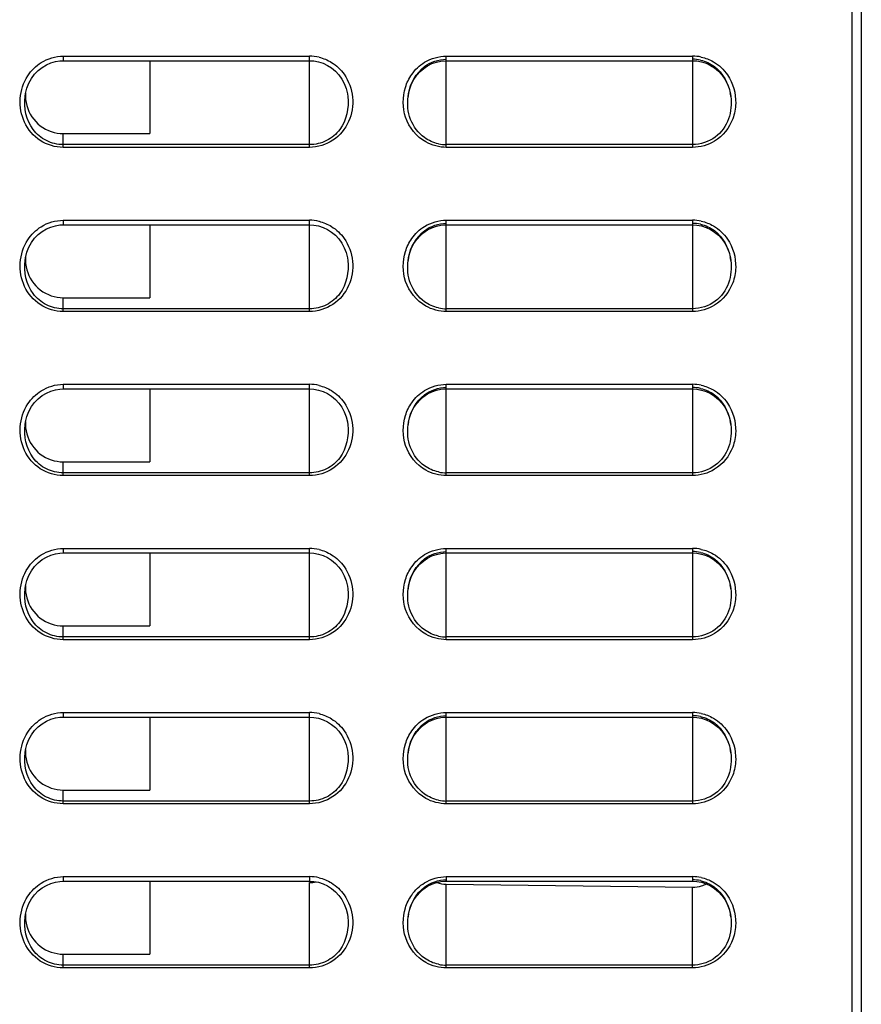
# Model space of a CAD drawing. Header units: millimetres. Extents: x 0 to 1400, y 0 to 1300.
# Tile 71 of 78: x 834 to 880, y 725 to 779. Entities that reach past the tile are written whole.
import ezdxf

# ---------------------------------------------------------------- set-up
doc = ezdxf.new("R2010")
doc.units = ezdxf.units.MM
doc.header["$LTSCALE"] = 84.740741
doc.layers.add('00_COMPONENTS', color=7, linetype='CONTINUOUS')

msp = doc.modelspace()

# ---------------------------------------------------------------- linework, layer by layer
at = {"layer": '00_COMPONENTS', "color": 7, "linetype": 'CONTINUOUS'}
for p, q in [((879.667, 482.863), (879.667, 851.363)), ((880.167, 851.363), (880.167, 361.363)), ((835.043, 775.847), (835.261, 776.018)), ((835.261, 776.018), (835.495, 776.157)), ((835.495, 776.157), (835.738, 776.262)), ((835.738, 776.262), (835.985, 776.335)), ((835.985, 776.335), (836.232, 776.375)), ((836.232, 776.375), (836.417, 776.384)), ((836.417, 776.384), (849.917, 776.384)), ((841.167, 776.384), (841.167, 772.384)), ((849.917, 776.384), (850.155, 776.37)), ((850.155, 776.37), (850.412, 776.323)), ((850.412, 776.323), (850.662, 776.242)), ((850.662, 776.242), (850.902, 776.128)), ((850.902, 776.128), (851.127, 775.983)), ((851.127, 775.983), (851.334, 775.808)), ((856.175, 775.958), (856.393, 776.105)), ((856.393, 776.105), (856.626, 776.222)), ((856.626, 776.222), (856.87, 776.308)), ((856.87, 776.308), (857.122, 776.363)), ((857.122, 776.363), (857.379, 776.384)), ((857.379, 776.384), (857.417, 776.384)), ((857.417, 776.384), (870.917, 776.384)), ((870.917, 776.384), (871.155, 776.37)), ((871.155, 776.37), (871.412, 776.323)), ((871.412, 776.323), (871.662, 776.242)), ((871.662, 776.242), (871.902, 776.128)), ((871.902, 776.128), (872.127, 775.983)), ((872.127, 775.983), (872.334, 775.808)), ((834.675, 775.41), (834.847, 775.643)), ((834.847, 775.643), (835.043, 775.847)), ((851.334, 775.808), (851.519, 775.606)), ((851.519, 775.606), (851.68, 775.379)), ((855.642, 775.357), (855.797, 775.582)), ((855.797, 775.582), (855.975, 775.783)), ((855.975, 775.783), (856.175, 775.958)), ((872.334, 775.808), (872.519, 775.606)), ((872.519, 775.606), (872.68, 775.379)), ((834.423, 774.874), (834.533, 775.152)), ((834.533, 775.152), (834.675, 775.41)), ((851.68, 775.379), (851.814, 775.129)), ((851.814, 775.129), (851.918, 774.859)), ((855.413, 774.846), (855.513, 775.111)), ((855.513, 775.111), (855.642, 775.357)), ((872.68, 775.379), (872.814, 775.128)), ((872.814, 775.128), (872.918, 774.858)), ((834.321, 774.418), (834.347, 774.58)), ((834.347, 774.58), (834.423, 774.874)), ((851.918, 774.859), (851.99, 774.573)), ((851.99, 774.573), (852.014, 774.419)), ((855.321, 774.418), (855.344, 774.566)), ((855.321, 774.418), (855.322, 774.427)), ((855.344, 774.566), (855.413, 774.846)), ((872.918, 774.858), (872.99, 774.572)), ((872.99, 774.572), (873.014, 774.418)), ((873.013, 774.427), (873.014, 774.419)), ((836.417, 772.384), (841.167, 772.384)), ((835.985, 767.335), (836.232, 767.375)), ((836.232, 767.375), (836.417, 767.384)), ((836.417, 767.384), (849.917, 767.384)), ((841.167, 767.384), (841.167, 763.384)), ((849.917, 767.384), (850.155, 767.37)), ((850.155, 767.37), (850.412, 767.323)), ((856.87, 767.308), (857.122, 767.363)), ((857.122, 767.363), (857.379, 767.384)), ((857.379, 767.384), (857.417, 767.384)), ((857.417, 767.384), (870.917, 767.384)), ((870.917, 767.384), (871.155, 767.37)), ((871.155, 767.37), (871.412, 767.323)), ((834.847, 766.643), (835.043, 766.847)), ((835.043, 766.847), (835.261, 767.018)), ((835.261, 767.018), (835.495, 767.157)), ((835.495, 767.157), (835.738, 767.262)), ((835.738, 767.262), (835.985, 767.335)), ((850.412, 767.323), (850.662, 767.242)), ((850.662, 767.242), (850.902, 767.128)), ((850.902, 767.128), (851.127, 766.983)), ((851.127, 766.983), (851.334, 766.808)), ((851.334, 766.808), (851.519, 766.606)), ((855.975, 766.783), (856.175, 766.958)), ((856.175, 766.958), (856.393, 767.105)), ((856.393, 767.105), (856.626, 767.222)), ((856.626, 767.222), (856.87, 767.308)), ((871.412, 767.323), (871.662, 767.242)), ((871.662, 767.242), (871.902, 767.128)), ((871.902, 767.128), (872.127, 766.983)), ((872.127, 766.983), (872.334, 766.808)), ((872.334, 766.808), (872.519, 766.606)), ((834.533, 766.152), (834.675, 766.41)), ((834.675, 766.41), (834.847, 766.643)), ((851.519, 766.606), (851.68, 766.379)), ((851.68, 766.379), (851.814, 766.129)), ((855.513, 766.111), (855.642, 766.357)), ((855.642, 766.357), (855.797, 766.582)), ((855.797, 766.582), (855.975, 766.783)), ((872.519, 766.606), (872.68, 766.379)), ((872.68, 766.379), (872.814, 766.128)), ((834.347, 765.58), (834.423, 765.874)), ((834.423, 765.874), (834.533, 766.152)), ((851.814, 766.129), (851.918, 765.859)), ((851.918, 765.859), (851.99, 765.573)), ((855.344, 765.566), (855.413, 765.846)), ((855.413, 765.846), (855.513, 766.111)), ((872.814, 766.128), (872.918, 765.858)), ((872.918, 765.858), (872.99, 765.572)), ((834.321, 765.418), (834.347, 765.58)), ((851.99, 765.573), (852.014, 765.419)), ((855.321, 765.418), (855.344, 765.566)), ((855.321, 765.418), (855.322, 765.427)), ((872.99, 765.572), (873.014, 765.418)), ((873.013, 765.427), (873.014, 765.419)), ((836.417, 763.384), (841.167, 763.384)), ((835.495, 758.157), (835.738, 758.262)), ((835.738, 758.262), (835.985, 758.335)), ((835.985, 758.335), (836.232, 758.375)), ((836.232, 758.375), (836.417, 758.384)), ((836.417, 758.384), (849.917, 758.384)), ((841.167, 758.384), (841.167, 754.384)), ((849.917, 758.384), (850.155, 758.37)), ((850.155, 758.37), (850.412, 758.323)), ((850.412, 758.323), (850.662, 758.242)), ((850.662, 758.242), (850.902, 758.128)), ((856.393, 758.105), (856.626, 758.222)), ((856.626, 758.222), (856.87, 758.308)), ((856.87, 758.308), (857.122, 758.363)), ((857.122, 758.363), (857.379, 758.384)), ((857.379, 758.384), (857.417, 758.384)), ((857.417, 758.384), (870.917, 758.384)), ((870.917, 758.384), (871.155, 758.37)), ((871.155, 758.37), (871.412, 758.323)), ((871.412, 758.323), (871.662, 758.242)), ((871.662, 758.242), (871.902, 758.128)), ((834.675, 757.41), (834.847, 757.643)), ((834.847, 757.643), (835.043, 757.847)), ((835.043, 757.847), (835.261, 758.018)), ((835.261, 758.018), (835.495, 758.157)), ((850.902, 758.128), (851.127, 757.983)), ((851.127, 757.983), (851.334, 757.808)), ((851.334, 757.808), (851.519, 757.606)), ((855.797, 757.582), (855.975, 757.783)), ((855.975, 757.783), (856.175, 757.958)), ((856.175, 757.958), (856.393, 758.105)), ((871.902, 758.128), (872.127, 757.983)), ((872.127, 757.983), (872.334, 757.808)), ((872.334, 757.808), (872.519, 757.606)), ((834.423, 756.874), (834.533, 757.152)), ((834.533, 757.152), (834.675, 757.41)), ((851.519, 757.606), (851.68, 757.379)), ((851.68, 757.379), (851.814, 757.129)), ((851.814, 757.129), (851.918, 756.859)), ((855.413, 756.846), (855.513, 757.111)), ((855.513, 757.111), (855.642, 757.357)), ((855.642, 757.357), (855.797, 757.582)), ((872.519, 757.606), (872.68, 757.379)), ((872.68, 757.379), (872.814, 757.128)), ((872.814, 757.128), (872.918, 756.858)), ((834.321, 756.418), (834.347, 756.58)), ((834.347, 756.58), (834.423, 756.874)), ((851.918, 756.859), (851.99, 756.573)), ((851.99, 756.573), (852.014, 756.419)), ((855.321, 756.418), (855.344, 756.566)), ((855.344, 756.566), (855.413, 756.846)), ((872.918, 756.858), (872.99, 756.572)), ((872.99, 756.572), (873.014, 756.418)), ((855.321, 756.418), (855.322, 756.427)), ((873.013, 756.427), (873.014, 756.419)), ((836.417, 754.384), (841.167, 754.384)), ((835.043, 748.847), (835.261, 749.018)), ((835.261, 749.018), (835.495, 749.157)), ((835.495, 749.157), (835.738, 749.262)), ((835.738, 749.262), (835.985, 749.335)), ((835.985, 749.335), (836.232, 749.375)), ((836.232, 749.375), (836.417, 749.384)), ((836.417, 749.384), (849.917, 749.384)), ((841.167, 749.384), (841.167, 745.384)), ((849.917, 749.384), (850.155, 749.37)), ((850.155, 749.37), (850.412, 749.323)), ((850.412, 749.323), (850.662, 749.242)), ((850.662, 749.242), (850.902, 749.128)), ((850.902, 749.128), (851.127, 748.983)), ((851.127, 748.983), (851.334, 748.808)), ((856.175, 748.958), (856.393, 749.105)), ((856.393, 749.105), (856.626, 749.222)), ((856.626, 749.222), (856.87, 749.308)), ((856.87, 749.308), (857.122, 749.363)), ((857.122, 749.363), (857.379, 749.384)), ((857.379, 749.384), (857.417, 749.384)), ((857.417, 749.384), (870.917, 749.384)), ((870.917, 749.384), (871.155, 749.37)), ((871.155, 749.37), (871.412, 749.323)), ((871.412, 749.323), (871.662, 749.242)), ((871.662, 749.242), (871.902, 749.128)), ((871.902, 749.128), (872.127, 748.983)), ((872.127, 748.983), (872.334, 748.808)), ((834.675, 748.41), (834.847, 748.643)), ((834.847, 748.643), (835.043, 748.847)), ((851.334, 748.808), (851.519, 748.606)), ((851.519, 748.606), (851.68, 748.379)), ((855.642, 748.357), (855.797, 748.582)), ((855.797, 748.582), (855.975, 748.783)), ((855.975, 748.783), (856.175, 748.958)), ((872.334, 748.808), (872.519, 748.606)), ((872.519, 748.606), (872.68, 748.379)), ((834.423, 747.874), (834.533, 748.152)), ((834.533, 748.152), (834.675, 748.41)), ((851.68, 748.379), (851.814, 748.129)), ((851.814, 748.129), (851.918, 747.859)), ((855.413, 747.846), (855.513, 748.111)), ((855.513, 748.111), (855.642, 748.357)), ((872.68, 748.379), (872.814, 748.128)), ((872.814, 748.128), (872.918, 747.858)), ((834.321, 747.418), (834.347, 747.58)), ((834.347, 747.58), (834.423, 747.874)), ((851.918, 747.859), (851.99, 747.573)), ((851.99, 747.573), (852.014, 747.419)), ((855.321, 747.418), (855.344, 747.566)), ((855.321, 747.418), (855.322, 747.427)), ((855.344, 747.566), (855.413, 747.846)), ((872.918, 747.858), (872.99, 747.572)), ((872.99, 747.572), (873.014, 747.418)), ((873.013, 747.427), (873.014, 747.419)), ((836.417, 745.384), (841.167, 745.384)), ((835.985, 740.335), (836.232, 740.375)), ((836.232, 740.375), (836.417, 740.384)), ((836.417, 740.384), (849.917, 740.384)), ((841.167, 740.384), (841.167, 736.384)), ((849.917, 740.384), (850.155, 740.37)), ((850.155, 740.37), (850.412, 740.323)), ((856.87, 740.308), (857.122, 740.363)), ((857.122, 740.363), (857.379, 740.384)), ((857.379, 740.384), (857.417, 740.384)), ((857.417, 740.384), (870.917, 740.384)), ((870.917, 740.384), (871.155, 740.37)), ((871.155, 740.37), (871.412, 740.323)), ((834.847, 739.643), (835.043, 739.847)), ((835.043, 739.847), (835.261, 740.018)), ((835.261, 740.018), (835.495, 740.157)), ((835.495, 740.157), (835.738, 740.262)), ((835.738, 740.262), (835.985, 740.335)), ((850.412, 740.323), (850.662, 740.242)), ((850.662, 740.242), (850.902, 740.128)), ((850.902, 740.128), (851.127, 739.983)), ((851.127, 739.983), (851.334, 739.808)), ((851.334, 739.808), (851.519, 739.606)), ((855.975, 739.783), (856.175, 739.958)), ((856.175, 739.958), (856.393, 740.105)), ((856.393, 740.105), (856.626, 740.222)), ((856.626, 740.222), (856.87, 740.308)), ((871.412, 740.323), (871.662, 740.242)), ((871.662, 740.242), (871.902, 740.128)), ((871.902, 740.128), (872.127, 739.983)), ((872.127, 739.983), (872.334, 739.808)), ((872.334, 739.808), (872.519, 739.606)), ((834.533, 739.152), (834.675, 739.41)), ((834.675, 739.41), (834.847, 739.643)), ((851.519, 739.606), (851.68, 739.379)), ((851.68, 739.379), (851.814, 739.129)), ((855.513, 739.111), (855.642, 739.357)), ((855.642, 739.357), (855.797, 739.582)), ((855.797, 739.582), (855.975, 739.783)), ((872.519, 739.606), (872.68, 739.379)), ((872.68, 739.379), (872.814, 739.128)), ((834.347, 738.58), (834.423, 738.874)), ((834.423, 738.874), (834.533, 739.152)), ((851.814, 739.129), (851.918, 738.859)), ((851.918, 738.859), (851.99, 738.573)), ((855.344, 738.566), (855.413, 738.846)), ((855.413, 738.846), (855.513, 739.111)), ((872.814, 739.128), (872.918, 738.858)), ((872.918, 738.858), (872.99, 738.572)), ((834.321, 738.418), (834.347, 738.58)), ((851.99, 738.573), (852.014, 738.419)), ((855.321, 738.418), (855.344, 738.566)), ((855.321, 738.418), (855.322, 738.427)), ((872.99, 738.572), (873.014, 738.418)), ((873.013, 738.427), (873.014, 738.419)), ((836.417, 736.384), (841.167, 736.384)), ((835.495, 731.157), (835.738, 731.262)), ((835.738, 731.262), (835.985, 731.335)), ((835.985, 731.335), (836.232, 731.375)), ((836.232, 731.375), (836.417, 731.384)), ((836.417, 731.384), (849.917, 731.384)), ((841.167, 731.384), (841.167, 727.384)), ((849.917, 731.384), (850.155, 731.37)), ((850.155, 731.37), (850.412, 731.323)), ((850.412, 731.323), (850.662, 731.242)), ((850.662, 731.242), (850.902, 731.128)), ((856.393, 731.105), (856.626, 731.222)), ((856.626, 731.222), (856.87, 731.308)), ((856.87, 731.308), (857.122, 731.363)), ((857.122, 731.363), (857.379, 731.384)), ((857.379, 731.384), (857.417, 731.384)), ((857.417, 731.384), (870.917, 731.384)), ((857.417, 731.219), (870.917, 731.061)), ((870.917, 731.384), (871.155, 731.37)), ((871.155, 731.37), (871.412, 731.323)), ((871.412, 731.323), (871.662, 731.241)), ((871.662, 731.241), (871.902, 731.128)), ((834.675, 730.41), (834.847, 730.643)), ((834.847, 730.643), (835.043, 730.847)), ((835.043, 730.847), (835.261, 731.018)), ((835.261, 731.018), (835.495, 731.157)), ((850.902, 731.128), (851.127, 730.983)), ((851.127, 730.983), (851.334, 730.808)), ((851.334, 730.808), (851.519, 730.606)), ((855.796, 730.581), (855.975, 730.783)), ((855.975, 730.783), (856.175, 730.958)), ((856.175, 730.958), (856.393, 731.105)), ((871.902, 731.128), (872.127, 730.983)), ((872.127, 730.983), (872.334, 730.808)), ((872.334, 730.808), (872.519, 730.605)), ((834.423, 729.874), (834.533, 730.152)), ((834.533, 730.152), (834.675, 730.41)), ((851.519, 730.606), (851.68, 730.379)), ((851.68, 730.379), (851.814, 730.129)), ((851.814, 730.129), (851.918, 729.859)), ((855.413, 729.846), (855.513, 730.111)), ((855.513, 730.111), (855.642, 730.357)), ((855.642, 730.357), (855.796, 730.581)), ((872.519, 730.605), (872.68, 730.378)), ((872.68, 730.378), (872.814, 730.128)), ((872.814, 730.128), (872.918, 729.858)), ((834.321, 729.418), (834.347, 729.58)), ((834.347, 729.58), (834.423, 729.874)), ((851.918, 729.859), (851.99, 729.573)), ((851.99, 729.573), (852.014, 729.419)), ((855.321, 729.418), (855.344, 729.566)), ((855.344, 729.566), (855.413, 729.846)), ((872.918, 729.858), (872.99, 729.572)), ((872.99, 729.572), (873.014, 729.418)), ((855.321, 729.418), (855.322, 729.427)), ((873.013, 729.427), (873.014, 729.419)), ((836.417, 727.384), (841.167, 727.384))]:
    msp.add_line(p, q, dxfattribs=at)
at = {"layer": '00_COMPONENTS', "color": 9, "linetype": 'CONTINUOUS'}
for p, q in [((836.417, 776.634), (836.417, 776.384)), ((836.417, 776.634), (849.917, 776.634)), ((849.917, 771.63), (849.917, 776.634)), ((857.417, 771.63), (857.417, 776.634)), ((857.417, 776.634), (870.917, 776.634)), ((870.917, 776.634), (870.917, 771.63)), ((834.321, 774.418), (834.322, 774.425)), ((852.013, 774.427), (852.014, 774.419)), ((836.417, 771.63), (836.417, 772.384)), ((849.917, 771.779), (836.417, 771.779)), ((870.917, 771.779), (857.417, 771.779)), ((849.917, 771.63), (836.417, 771.63)), ((870.917, 771.63), (857.417, 771.63)), ((836.417, 767.634), (836.417, 767.384)), ((836.417, 767.634), (849.917, 767.634)), ((849.917, 762.63), (849.917, 767.634)), ((857.417, 762.63), (857.417, 767.634)), ((857.417, 767.634), (870.917, 767.634)), ((870.917, 767.634), (870.917, 762.63)), ((834.321, 765.418), (834.322, 765.425)), ((852.013, 765.427), (852.014, 765.419)), ((836.417, 762.63), (836.417, 763.384)), ((849.917, 762.779), (836.417, 762.779)), ((849.917, 762.63), (836.417, 762.63)), ((870.917, 762.779), (857.417, 762.779)), ((870.917, 762.63), (857.417, 762.63)), ((836.417, 758.634), (849.917, 758.634)), ((836.417, 758.634), (836.417, 758.384)), ((849.917, 753.63), (849.917, 758.634)), ((857.417, 758.634), (870.917, 758.634)), ((857.417, 753.63), (857.417, 758.634)), ((870.917, 758.634), (870.917, 753.63)), ((834.321, 756.418), (834.322, 756.425)), ((852.013, 756.427), (852.014, 756.419)), ((836.417, 753.63), (836.417, 754.384)), ((849.917, 753.779), (836.417, 753.779)), ((849.917, 753.63), (836.417, 753.63)), ((870.917, 753.779), (857.417, 753.779)), ((870.917, 753.63), (857.417, 753.63)), ((836.417, 749.634), (849.917, 749.634)), ((836.417, 749.634), (836.417, 749.384)), ((849.917, 744.63), (849.917, 749.634)), ((857.417, 749.634), (870.917, 749.634)), ((857.417, 744.63), (857.417, 749.634)), ((870.917, 749.634), (870.917, 744.63)), ((834.321, 747.418), (834.322, 747.425)), ((852.013, 747.427), (852.014, 747.419)), ((836.417, 744.63), (836.417, 745.384)), ((849.917, 744.779), (836.417, 744.779)), ((870.917, 744.779), (857.417, 744.779)), ((849.917, 744.63), (836.417, 744.63)), ((870.917, 744.63), (857.417, 744.63)), ((836.417, 740.634), (849.917, 740.634)), ((836.417, 740.634), (836.417, 740.384)), ((849.917, 735.63), (849.917, 740.634)), ((857.417, 740.634), (870.917, 740.634)), ((857.417, 735.63), (857.417, 740.634)), ((870.917, 740.634), (870.917, 735.63)), ((834.321, 738.418), (834.322, 738.425)), ((852.013, 738.427), (852.014, 738.419)), ((836.417, 735.63), (836.417, 736.384)), ((849.917, 735.779), (836.417, 735.779)), ((849.917, 735.63), (836.417, 735.63)), ((870.917, 735.779), (857.417, 735.779)), ((870.917, 735.63), (857.417, 735.63)), ((836.417, 731.634), (849.917, 731.634)), ((836.417, 731.634), (836.417, 731.384)), ((849.917, 731.634), (849.917, 731.384)), ((849.917, 726.63), (849.917, 731.307)), ((857.417, 731.634), (870.917, 731.634)), ((857.417, 731.634), (857.417, 731.384)), ((857.417, 726.63), (857.417, 731.219)), ((870.917, 731.634), (870.917, 731.384)), ((870.917, 726.63), (870.917, 731.061)), ((834.321, 729.418), (834.322, 729.425)), ((852.013, 729.427), (852.014, 729.419)), ((836.417, 726.63), (836.417, 727.384)), ((849.917, 726.779), (836.417, 726.779)), ((849.917, 726.63), (836.417, 726.63)), ((870.917, 726.779), (857.417, 726.779)), ((870.917, 726.63), (857.417, 726.63))]:
    msp.add_line(p, q, dxfattribs=at)
for centre, radius, start, end in [((849.916, 774.365), 2.269, 76.7008, 89.9728), ((870.917, 774.367), 2.267, 77.9479, 89.9791), ((849.916, 765.365), 2.269, 76.7008, 89.9728), ((870.917, 765.367), 2.267, 77.9479, 89.9791), ((849.916, 756.365), 2.269, 76.7008, 89.9728), ((870.917, 756.367), 2.267, 77.9479, 89.9791), ((849.916, 747.365), 2.269, 76.7008, 89.9728), ((870.917, 747.367), 2.267, 77.9479, 89.9791), ((849.916, 738.365), 2.269, 76.7008, 89.9728), ((870.917, 738.367), 2.267, 77.9479, 89.9791), ((849.916, 729.365), 2.269, 76.7008, 89.9728), ((870.917, 729.367), 2.267, 78.0944, 89.9797)]:
    msp.add_arc(centre, radius, start, end, dxfattribs=at)
at = {"layer": '00_COMPONENTS', "color": 7, "linetype": 'CONTINUOUS'}
for centre, radius, start, end in [((870.917, 774.467), 1.995, 77.3579, 89.9779), ((858.141, 774.068), 2.842, 171.2062, 172.7473), ((858.14, 774.068), 2.841, 169.5308, 171.2062), ((870.221, 774.075), 2.814, 8.908, 10.598), ((870.193, 774.07), 2.843, 7.2038, 8.908), ((857.418, 773.846), 2.066, 257.8127, 269.982), ((870.917, 765.467), 1.995, 77.3579, 89.9779), ((858.141, 765.068), 2.842, 171.2062, 172.7473), ((858.14, 765.068), 2.841, 169.5308, 171.2062), ((870.221, 765.075), 2.814, 8.908, 10.598), ((870.193, 765.07), 2.843, 7.2038, 8.908), ((857.418, 764.846), 2.066, 257.8127, 269.982), ((870.917, 756.467), 1.995, 77.3579, 89.9779), ((858.14, 756.068), 2.841, 169.5308, 171.2062), ((870.221, 756.075), 2.814, 8.908, 10.598), ((858.141, 756.068), 2.842, 171.2062, 172.7473), ((870.193, 756.07), 2.843, 7.2038, 8.908), ((857.418, 755.846), 2.066, 257.8127, 269.982), ((870.917, 747.467), 1.995, 77.3579, 89.9779), ((858.141, 747.068), 2.842, 171.2062, 172.7473), ((858.14, 747.068), 2.841, 169.5308, 171.2062), ((870.221, 747.075), 2.814, 8.908, 10.598), ((870.193, 747.07), 2.843, 7.2038, 8.908), ((857.418, 746.846), 2.066, 257.8127, 269.982), ((870.917, 738.467), 1.995, 77.3579, 89.9779), ((858.141, 738.068), 2.842, 171.2062, 172.7473), ((858.14, 738.068), 2.841, 169.5308, 171.2062), ((870.221, 738.075), 2.814, 8.908, 10.598), ((870.193, 738.07), 2.843, 7.2038, 8.908), ((857.418, 737.846), 2.066, 257.8127, 269.982), ((849.935, 732.94), 1.634, 269.3959, 282.0012), ((870.917, 729.467), 1.994, 77.511, 89.9786), ((870.943, 732.705), 1.643, 286.698, 296.4347), ((858.141, 729.068), 2.842, 169.5411, 171.2921), ((870.203, 729.072), 2.833, 7.1986, 10.6265), ((858.141, 729.068), 2.842, 171.2921, 172.7466), ((857.418, 728.846), 2.066, 257.8395, 269.9821)]:
    msp.add_arc(centre, radius, start, end, dxfattribs=at)
at = {"layer": '00_COMPONENTS', "color": 9, "linetype": 'CONTINUOUS'}
for points in [[(835.205, 776.28), (835.562, 776.502), (835.996, 776.634), (836.417, 776.634)], [(850.438, 776.574), (850.677, 776.517), (850.91, 776.42), (851.119, 776.29)], [(856.228, 776.297), (856.579, 776.513), (857.005, 776.634), (857.417, 776.634)], [(871.39, 776.584), (871.623, 776.535), (871.851, 776.446), (872.057, 776.327)], [(834.472, 775.557), (834.659, 775.845), (834.914, 776.098), (835.205, 776.28)], [(851.119, 776.29), (851.388, 776.123), (851.626, 775.896), (851.809, 775.637)], [(855.518, 775.626), (855.705, 775.893), (855.95, 776.127), (856.228, 776.297)], [(872.057, 776.327), (872.365, 776.149), (872.635, 775.893), (872.835, 775.599)], [(855.175, 774.922), (855.253, 775.171), (855.369, 775.412), (855.518, 775.626)], [(872.835, 775.599), (873.138, 775.153), (873.296, 774.583), (873.282, 774.044)], [(855.187, 773.278), (855.014, 773.798), (855.011, 774.399), (855.175, 774.922)], [(873.282, 774.044), (873.274, 773.755), (873.219, 773.464), (873.118, 773.193)], [(856.29, 771.926), (855.783, 772.211), (855.371, 772.726), (855.187, 773.278)], [(873.118, 773.193), (872.935, 772.702), (872.572, 772.249), (872.126, 771.974)], [(857.417, 771.63), (857.029, 771.63), (856.628, 771.736), (856.29, 771.926)], [(872.126, 771.974), (871.77, 771.754), (871.336, 771.63), (870.917, 771.63)], [(835.205, 767.28), (835.562, 767.502), (835.996, 767.634), (836.417, 767.634)], [(850.438, 767.574), (850.677, 767.517), (850.91, 767.42), (851.119, 767.29)], [(856.228, 767.297), (856.579, 767.513), (857.005, 767.634), (857.417, 767.634)], [(871.39, 767.584), (871.623, 767.535), (871.851, 767.446), (872.057, 767.327)], [(834.472, 766.557), (834.659, 766.845), (834.914, 767.098), (835.205, 767.28)], [(851.119, 767.29), (851.388, 767.123), (851.626, 766.896), (851.809, 766.637)], [(855.518, 766.626), (855.705, 766.893), (855.95, 767.127), (856.228, 767.297)], [(872.057, 767.327), (872.365, 767.149), (872.635, 766.893), (872.835, 766.599)], [(855.175, 765.922), (855.253, 766.171), (855.369, 766.412), (855.518, 766.626)], [(872.835, 766.599), (873.138, 766.153), (873.296, 765.583), (873.282, 765.044)], [(855.187, 764.278), (855.014, 764.798), (855.011, 765.399), (855.175, 765.922)], [(873.282, 765.044), (873.274, 764.755), (873.219, 764.464), (873.118, 764.193)], [(856.29, 762.926), (855.783, 763.211), (855.371, 763.726), (855.187, 764.278)], [(873.118, 764.193), (872.935, 763.702), (872.572, 763.249), (872.126, 762.974)], [(857.417, 762.63), (857.029, 762.63), (856.628, 762.736), (856.29, 762.926)], [(872.126, 762.974), (871.77, 762.754), (871.336, 762.63), (870.917, 762.63)], [(834.472, 757.557), (834.659, 757.845), (834.914, 758.098), (835.205, 758.28)], [(835.205, 758.28), (835.562, 758.502), (835.996, 758.634), (836.417, 758.634)], [(850.438, 758.574), (850.677, 758.517), (850.91, 758.42), (851.119, 758.29)], [(851.119, 758.29), (851.388, 758.123), (851.626, 757.896), (851.809, 757.637)], [(855.518, 757.626), (855.705, 757.893), (855.95, 758.127), (856.228, 758.297)], [(856.228, 758.297), (856.579, 758.513), (857.005, 758.634), (857.417, 758.634)], [(871.39, 758.584), (871.623, 758.535), (871.851, 758.446), (872.057, 758.327)], [(872.057, 758.327), (872.365, 758.149), (872.635, 757.893), (872.835, 757.599)], [(855.175, 756.922), (855.253, 757.171), (855.369, 757.412), (855.518, 757.626)], [(872.835, 757.599), (873.138, 757.153), (873.296, 756.583), (873.282, 756.044)], [(855.187, 755.278), (855.014, 755.798), (855.011, 756.399), (855.175, 756.922)], [(873.282, 756.044), (873.274, 755.755), (873.219, 755.464), (873.118, 755.193)], [(856.29, 753.926), (855.783, 754.211), (855.371, 754.726), (855.187, 755.278)], [(873.118, 755.193), (872.935, 754.702), (872.572, 754.249), (872.126, 753.974)], [(857.417, 753.63), (857.029, 753.63), (856.628, 753.736), (856.29, 753.926)], [(872.126, 753.974), (871.77, 753.754), (871.336, 753.63), (870.917, 753.63)], [(835.205, 749.28), (835.562, 749.502), (835.996, 749.634), (836.417, 749.634)], [(850.438, 749.574), (850.677, 749.517), (850.91, 749.42), (851.119, 749.29)], [(856.228, 749.297), (856.579, 749.513), (857.005, 749.634), (857.417, 749.634)], [(871.39, 749.584), (871.623, 749.535), (871.851, 749.446), (872.057, 749.327)], [(834.472, 748.557), (834.659, 748.845), (834.914, 749.098), (835.205, 749.28)], [(851.119, 749.29), (851.388, 749.123), (851.626, 748.896), (851.809, 748.637)], [(855.518, 748.626), (855.705, 748.893), (855.95, 749.127), (856.228, 749.297)], [(872.057, 749.327), (872.365, 749.149), (872.635, 748.893), (872.835, 748.599)], [(855.175, 747.922), (855.253, 748.171), (855.369, 748.412), (855.518, 748.626)], [(872.835, 748.599), (873.138, 748.153), (873.296, 747.583), (873.282, 747.044)], [(855.187, 746.278), (855.014, 746.798), (855.011, 747.399), (855.175, 747.922)], [(873.282, 747.044), (873.274, 746.755), (873.219, 746.464), (873.118, 746.193)], [(856.29, 744.926), (855.783, 745.211), (855.371, 745.726), (855.187, 746.278)], [(873.118, 746.193), (872.935, 745.702), (872.572, 745.249), (872.126, 744.974)], [(857.417, 744.63), (857.029, 744.63), (856.628, 744.736), (856.29, 744.926)], [(872.126, 744.974), (871.77, 744.754), (871.336, 744.63), (870.917, 744.63)], [(835.205, 740.28), (835.562, 740.502), (835.996, 740.634), (836.417, 740.634)], [(850.438, 740.574), (850.677, 740.517), (850.91, 740.42), (851.119, 740.29)], [(856.228, 740.297), (856.579, 740.513), (857.005, 740.634), (857.417, 740.634)], [(871.39, 740.584), (871.623, 740.535), (871.851, 740.446), (872.057, 740.327)], [(834.472, 739.557), (834.659, 739.845), (834.914, 740.098), (835.205, 740.28)], [(851.119, 740.29), (851.388, 740.123), (851.626, 739.896), (851.809, 739.637)], [(855.518, 739.626), (855.705, 739.893), (855.95, 740.127), (856.228, 740.297)], [(872.057, 740.327), (872.365, 740.149), (872.635, 739.893), (872.835, 739.599)], [(855.175, 738.922), (855.253, 739.171), (855.369, 739.412), (855.518, 739.626)], [(872.835, 739.599), (873.138, 739.153), (873.296, 738.583), (873.282, 738.044)], [(855.187, 737.278), (855.014, 737.798), (855.011, 738.399), (855.175, 738.922)], [(873.282, 738.044), (873.274, 737.755), (873.219, 737.464), (873.118, 737.193)], [(856.29, 735.926), (855.783, 736.211), (855.371, 736.726), (855.187, 737.278)], [(873.118, 737.193), (872.935, 736.702), (872.572, 736.249), (872.126, 735.974)], [(857.417, 735.63), (857.029, 735.63), (856.628, 735.736), (856.29, 735.926)], [(872.126, 735.974), (871.77, 735.754), (871.336, 735.63), (870.917, 735.63)], [(834.472, 730.557), (834.659, 730.845), (834.914, 731.098), (835.205, 731.28)], [(835.205, 731.28), (835.562, 731.502), (835.996, 731.634), (836.417, 731.634)], [(850.438, 731.574), (850.677, 731.517), (850.91, 731.42), (851.119, 731.29)], [(851.119, 731.29), (851.388, 731.123), (851.626, 730.896), (851.809, 730.637)], [(855.517, 730.623), (855.703, 730.891), (855.949, 731.126), (856.227, 731.297)], [(856.227, 731.297), (856.578, 731.512), (857.005, 731.634), (857.417, 731.634)], [(871.384, 731.586), (871.615, 731.537), (871.84, 731.451), (872.044, 731.334)], [(872.044, 731.334), (872.348, 731.161), (872.617, 730.911), (872.817, 730.624)], [(855.173, 729.918), (855.251, 730.168), (855.367, 730.409), (855.517, 730.623)], [(872.817, 730.624), (873.127, 730.18), (873.292, 729.609), (873.282, 729.068)], [(855.189, 728.273), (855.014, 728.793), (855.011, 729.394), (855.173, 729.918)], [(873.282, 729.068), (873.277, 728.776), (873.223, 728.482), (873.123, 728.208)], [(856.292, 726.925), (855.785, 727.209), (855.374, 727.723), (855.189, 728.273)], [(873.123, 728.208), (872.942, 727.714), (872.58, 727.256), (872.134, 726.978)], [(857.417, 726.63), (857.03, 726.63), (856.63, 726.735), (856.292, 726.925)], [(872.134, 726.978), (871.775, 726.756), (871.339, 726.63), (870.917, 726.63)]]:
    msp.add_open_spline(points, degree=3, dxfattribs=at)
at = {"layer": '00_COMPONENTS', "color": 7, "linetype": 'CONTINUOUS'}
for points in [[(855.346, 774.585), (855.45, 775.145), (855.758, 775.715), (856.214, 776.057)], [(856.214, 776.057), (856.552, 776.312), (856.994, 776.461), (857.417, 776.461)], [(871.353, 776.413), (871.625, 776.352), (871.89, 776.229), (872.113, 776.063)], [(872.113, 776.063), (872.571, 775.723), (872.882, 775.153), (872.987, 774.592)], [(834.348, 774.601), (834.331, 774.373), (834.355, 774.139), (834.415, 773.918)], [(856.982, 771.826), (856.709, 771.885), (856.444, 772.003), (856.217, 772.165)], [(872.157, 772.193), (871.808, 771.932), (871.353, 771.779), (870.917, 771.779)], [(856.214, 767.057), (856.552, 767.312), (856.994, 767.461), (857.417, 767.461)], [(871.353, 767.413), (871.625, 767.352), (871.89, 767.229), (872.113, 767.063)], [(855.346, 765.585), (855.45, 766.145), (855.758, 766.715), (856.214, 767.057)], [(872.113, 767.063), (872.571, 766.723), (872.882, 766.153), (872.987, 765.592)], [(834.348, 765.601), (834.331, 765.373), (834.355, 765.139), (834.415, 764.918)], [(856.982, 762.826), (856.709, 762.885), (856.444, 763.003), (856.217, 763.165)], [(872.157, 763.193), (871.808, 762.932), (871.353, 762.779), (870.917, 762.779)], [(856.214, 758.057), (856.552, 758.312), (856.994, 758.461), (857.417, 758.461)], [(871.353, 758.413), (871.625, 758.352), (871.89, 758.229), (872.113, 758.063)], [(855.346, 756.585), (855.45, 757.145), (855.758, 757.715), (856.214, 758.057)], [(872.113, 758.063), (872.571, 757.723), (872.882, 757.153), (872.987, 756.592)], [(834.348, 756.601), (834.331, 756.373), (834.355, 756.139), (834.415, 755.918)], [(856.982, 753.826), (856.709, 753.885), (856.444, 754.003), (856.217, 754.165)], [(872.157, 754.193), (871.808, 753.932), (871.353, 753.779), (870.917, 753.779)], [(855.346, 747.585), (855.45, 748.145), (855.758, 748.715), (856.214, 749.057)], [(856.214, 749.057), (856.552, 749.312), (856.994, 749.461), (857.417, 749.461)], [(871.353, 749.413), (871.625, 749.352), (871.89, 749.229), (872.113, 749.063)], [(872.113, 749.063), (872.571, 748.723), (872.882, 748.153), (872.987, 747.592)], [(834.348, 747.601), (834.331, 747.373), (834.355, 747.139), (834.415, 746.918)], [(856.982, 744.826), (856.709, 744.885), (856.444, 745.003), (856.217, 745.165)], [(872.157, 745.193), (871.808, 744.932), (871.353, 744.779), (870.917, 744.779)], [(856.214, 740.057), (856.552, 740.312), (856.994, 740.461), (857.417, 740.461)], [(871.353, 740.413), (871.625, 740.352), (871.89, 740.229), (872.113, 740.063)], [(855.346, 738.585), (855.45, 739.145), (855.758, 739.715), (856.214, 740.057)], [(872.113, 740.063), (872.571, 739.723), (872.882, 739.153), (872.987, 738.592)], [(834.348, 738.601), (834.331, 738.373), (834.355, 738.139), (834.415, 737.918)], [(856.982, 735.826), (856.709, 735.885), (856.444, 736.003), (856.217, 736.165)], [(872.157, 736.193), (871.808, 735.932), (871.353, 735.779), (870.917, 735.779)], [(856.213, 731.056), (856.551, 731.311), (856.994, 731.461), (857.417, 731.461)], [(856.891, 731.312), (857.06, 731.253), (857.239, 731.221), (857.417, 731.219)], [(871.348, 731.414), (871.617, 731.354), (871.878, 731.235), (872.1, 731.073)], [(855.346, 729.584), (855.45, 730.144), (855.758, 730.714), (856.213, 731.056)], [(870.917, 731.061), (871.085, 731.059), (871.255, 731.083), (871.415, 731.131)], [(872.1, 731.073), (872.564, 730.733), (872.881, 730.159), (872.987, 729.594)], [(834.348, 729.601), (834.331, 729.373), (834.355, 729.139), (834.415, 728.918)], [(856.983, 726.826), (856.711, 726.884), (856.446, 727.002), (856.219, 727.163)], [(872.047, 727.116), (871.718, 726.901), (871.31, 726.779), (870.917, 726.779)]]:
    msp.add_open_spline(points, degree=3, dxfattribs=at)
at = {"layer": '00_COMPONENTS', "color": 9, "linetype": 'CONTINUOUS'}
for points, knots in [([(836.417, 771.63), (835.979, 771.63), (835.08, 771.898), (834.187, 772.957), (833.947, 774.309), (834.233, 775.187), (834.472, 775.557)], [0, 0, 0, 0, 0.249612, 0.499437, 0.749673, 1, 1, 1, 1]), ([(851.809, 775.637), (852.067, 775.271), (852.386, 774.384), (852.173, 773.002), (851.279, 771.908), (850.364, 771.63), (849.917, 771.63)], [0, 0, 0, 0, 0.250319, 0.50065, 0.750431, 1, 1, 1, 1]), ([(836.417, 771.779), (836.1, 771.779), (835.457, 771.932), (834.461, 772.761), (834.244, 773.802), (834.321, 774.418)], [0, 0, 0, 0, 0.252584, 0.505179, 1, 1, 1, 1]), ([(852.014, 774.419), (852.091, 773.802), (851.875, 772.761), (850.878, 771.932), (850.235, 771.779), (849.917, 771.779)], [0, 0, 0, 0, 0.494937, 0.747392, 1, 1, 1, 1]), ([(836.417, 762.63), (835.979, 762.63), (835.08, 762.898), (834.187, 763.957), (833.947, 765.309), (834.233, 766.187), (834.472, 766.557)], [0, 0, 0, 0, 0.249612, 0.499437, 0.749673, 1, 1, 1, 1]), ([(851.809, 766.637), (852.067, 766.271), (852.386, 765.384), (852.173, 764.002), (851.279, 762.908), (850.364, 762.63), (849.917, 762.63)], [0, 0, 0, 0, 0.250319, 0.50065, 0.750431, 1, 1, 1, 1]), ([(836.417, 762.779), (836.1, 762.779), (835.457, 762.932), (834.461, 763.761), (834.244, 764.802), (834.321, 765.418)], [0, 0, 0, 0, 0.252584, 0.505179, 1, 1, 1, 1]), ([(852.014, 765.419), (852.091, 764.802), (851.875, 763.761), (850.878, 762.932), (850.235, 762.779), (849.917, 762.779)], [0, 0, 0, 0, 0.494937, 0.747392, 1, 1, 1, 1]), ([(851.809, 757.637), (852.067, 757.271), (852.386, 756.384), (852.173, 755.002), (851.279, 753.908), (850.364, 753.63), (849.917, 753.63)], [0, 0, 0, 0, 0.250319, 0.50065, 0.750431, 1, 1, 1, 1]), ([(836.417, 753.63), (835.979, 753.63), (835.08, 753.898), (834.187, 754.957), (833.947, 756.309), (834.233, 757.187), (834.472, 757.557)], [0, 0, 0, 0, 0.249612, 0.499437, 0.749673, 1, 1, 1, 1]), ([(836.417, 753.779), (836.1, 753.779), (835.457, 753.932), (834.461, 754.761), (834.244, 755.802), (834.321, 756.418)], [0, 0, 0, 0, 0.252584, 0.505179, 1, 1, 1, 1]), ([(852.014, 756.419), (852.091, 755.802), (851.875, 754.761), (850.878, 753.932), (850.235, 753.779), (849.917, 753.779)], [0, 0, 0, 0, 0.494937, 0.747392, 1, 1, 1, 1]), ([(836.417, 744.63), (835.979, 744.63), (835.08, 744.898), (834.187, 745.957), (833.947, 747.309), (834.233, 748.187), (834.472, 748.557)], [0, 0, 0, 0, 0.249612, 0.499437, 0.749673, 1, 1, 1, 1]), ([(851.809, 748.637), (852.067, 748.271), (852.386, 747.384), (852.173, 746.002), (851.279, 744.908), (850.364, 744.63), (849.917, 744.63)], [0, 0, 0, 0, 0.250319, 0.50065, 0.750431, 1, 1, 1, 1]), ([(836.417, 744.779), (836.1, 744.779), (835.457, 744.932), (834.461, 745.761), (834.244, 746.802), (834.321, 747.418)], [0, 0, 0, 0, 0.252584, 0.505179, 1, 1, 1, 1]), ([(852.014, 747.419), (852.091, 746.802), (851.875, 745.761), (850.878, 744.932), (850.235, 744.779), (849.917, 744.779)], [0, 0, 0, 0, 0.494937, 0.747392, 1, 1, 1, 1]), ([(836.417, 735.63), (835.979, 735.63), (835.08, 735.898), (834.187, 736.957), (833.947, 738.309), (834.233, 739.187), (834.472, 739.557)], [0, 0, 0, 0, 0.249612, 0.499437, 0.749673, 1, 1, 1, 1]), ([(851.809, 739.637), (852.067, 739.271), (852.386, 738.384), (852.173, 737.002), (851.279, 735.908), (850.364, 735.63), (849.917, 735.63)], [0, 0, 0, 0, 0.250319, 0.50065, 0.750431, 1, 1, 1, 1]), ([(836.417, 735.779), (836.1, 735.779), (835.457, 735.932), (834.461, 736.761), (834.244, 737.802), (834.321, 738.418)], [0, 0, 0, 0, 0.252584, 0.505179, 1, 1, 1, 1]), ([(852.014, 738.419), (852.091, 737.802), (851.875, 736.761), (850.878, 735.932), (850.235, 735.779), (849.917, 735.779)], [0, 0, 0, 0, 0.494937, 0.747392, 1, 1, 1, 1]), ([(851.809, 730.637), (852.067, 730.271), (852.386, 729.384), (852.173, 728.002), (851.279, 726.908), (850.364, 726.63), (849.917, 726.63)], [0, 0, 0, 0, 0.250319, 0.50065, 0.750431, 1, 1, 1, 1]), ([(836.417, 726.63), (835.979, 726.63), (835.08, 726.898), (834.187, 727.957), (833.947, 729.309), (834.233, 730.187), (834.472, 730.557)], [0, 0, 0, 0, 0.249612, 0.499437, 0.749673, 1, 1, 1, 1]), ([(836.417, 726.779), (836.1, 726.779), (835.457, 726.932), (834.461, 727.761), (834.244, 728.802), (834.321, 729.418)], [0, 0, 0, 0, 0.252584, 0.505179, 1, 1, 1, 1]), ([(852.014, 729.419), (852.091, 728.802), (851.875, 727.761), (850.878, 726.932), (850.235, 726.779), (849.917, 726.779)], [0, 0, 0, 0, 0.494937, 0.747392, 1, 1, 1, 1])]:
    msp.add_open_spline(points, degree=3, knots=knots, dxfattribs=at)
at = {"layer": '00_COMPONENTS', "color": 7, "linetype": 'CONTINUOUS'}
for points, knots in [([(856.217, 772.165), (855.876, 772.408), (855.341, 773.129), (855.269, 774.002), (855.321, 774.418)], [0, 0, 0, 0, 0.499949, 1, 1, 1, 1]), ([(873.014, 774.419), (873.065, 774.01), (872.998, 773.154), (872.486, 772.44), (872.157, 772.193)], [0, 0, 0, 0, 0.500161, 1, 1, 1, 1]), ([(834.415, 773.918), (834.532, 773.49), (835.062, 772.688), (835.974, 772.384), (836.417, 772.384)], [0, 0, 0, 0, 0.500429, 1, 1, 1, 1]), ([(856.217, 763.165), (855.876, 763.408), (855.341, 764.129), (855.269, 765.002), (855.321, 765.418)], [0, 0, 0, 0, 0.499949, 1, 1, 1, 1]), ([(873.014, 765.419), (873.065, 765.01), (872.998, 764.154), (872.486, 763.44), (872.157, 763.193)], [0, 0, 0, 0, 0.500161, 1, 1, 1, 1]), ([(834.415, 764.918), (834.532, 764.49), (835.062, 763.688), (835.974, 763.384), (836.417, 763.384)], [0, 0, 0, 0, 0.500429, 1, 1, 1, 1]), ([(856.217, 754.165), (855.876, 754.408), (855.341, 755.129), (855.269, 756.002), (855.321, 756.418)], [0, 0, 0, 0, 0.499949, 1, 1, 1, 1]), ([(873.014, 756.419), (873.065, 756.01), (872.998, 755.154), (872.486, 754.44), (872.157, 754.193)], [0, 0, 0, 0, 0.500161, 1, 1, 1, 1]), ([(834.415, 755.918), (834.532, 755.49), (835.062, 754.688), (835.974, 754.384), (836.417, 754.384)], [0, 0, 0, 0, 0.500429, 1, 1, 1, 1]), ([(856.217, 745.165), (855.876, 745.408), (855.341, 746.129), (855.269, 747.002), (855.321, 747.418)], [0, 0, 0, 0, 0.499949, 1, 1, 1, 1]), ([(873.014, 747.419), (873.065, 747.01), (872.998, 746.154), (872.486, 745.44), (872.157, 745.193)], [0, 0, 0, 0, 0.500161, 1, 1, 1, 1]), ([(834.415, 746.918), (834.532, 746.49), (835.062, 745.688), (835.974, 745.384), (836.417, 745.384)], [0, 0, 0, 0, 0.500429, 1, 1, 1, 1]), ([(856.217, 736.165), (855.876, 736.408), (855.341, 737.129), (855.269, 738.002), (855.321, 738.418)], [0, 0, 0, 0, 0.499949, 1, 1, 1, 1]), ([(873.014, 738.419), (873.065, 738.01), (872.998, 737.154), (872.486, 736.44), (872.157, 736.193)], [0, 0, 0, 0, 0.500161, 1, 1, 1, 1]), ([(834.415, 737.918), (834.532, 737.49), (835.062, 736.688), (835.974, 736.384), (836.417, 736.384)], [0, 0, 0, 0, 0.500429, 1, 1, 1, 1]), ([(856.219, 727.163), (855.877, 727.407), (855.341, 728.128), (855.269, 729.001), (855.321, 729.418)], [0, 0, 0, 0, 0.499945, 1, 1, 1, 1]), ([(873.014, 729.419), (873.067, 728.988), (872.988, 728.084), (872.409, 727.353), (872.047, 727.116)], [0, 0, 0, 0, 0.50033, 1, 1, 1, 1]), ([(834.415, 728.918), (834.532, 728.49), (835.062, 727.688), (835.974, 727.384), (836.417, 727.384)], [0, 0, 0, 0, 0.500429, 1, 1, 1, 1])]:
    msp.add_open_spline(points, degree=3, knots=knots, dxfattribs=at)

doc.saveas('drawing.dxf')
